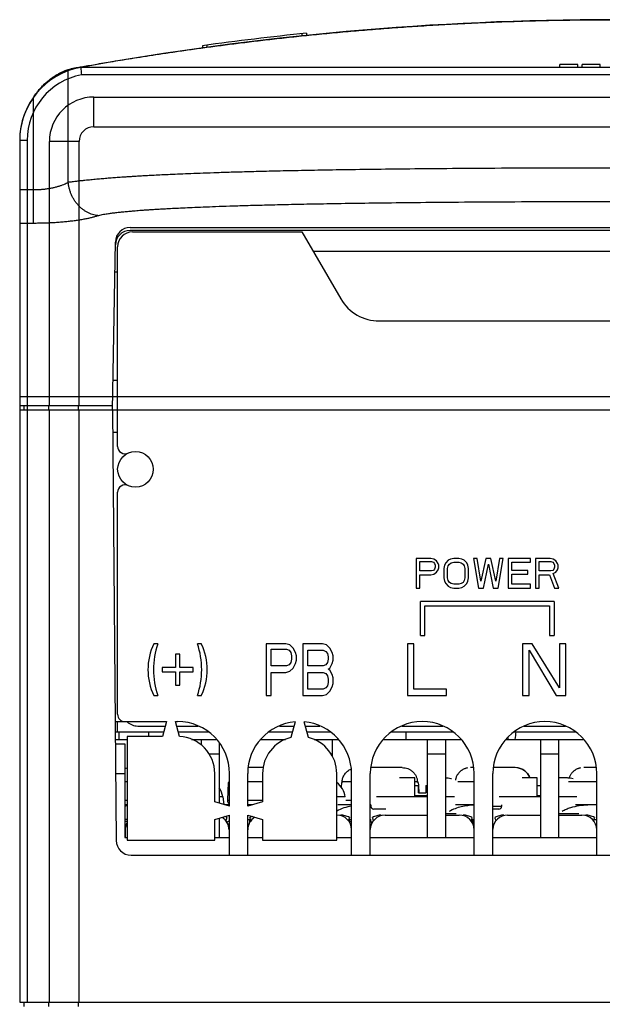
# Model space of a CAD drawing. Header units: millimetres. Extents: x 802 to 9345, y -804 to 1180.
# Tile 20 of 189: x 1068 to 1107, y -7 to 60. Entities that reach past the tile are written whole.
import ezdxf

# ---------------------------------------------------------------- set-up
doc = ezdxf.new("R2010")
doc.units = ezdxf.units.MM
doc.header["$LTSCALE"] = 30.734
doc.layers.get('0').update_dxf_attribs({"linetype": 'CONTINUOUS'})

msp = doc.modelspace()

# ---------------------------------------------------------------- linework, layer by layer
at = {"linetype": 'Continuous'}
for p, q in [((1086.658, 58.798), (1086.658, 58.647)), ((1086.958, 58.829), (1086.958, 58.678)), ((1079.958, 57.985), (1079.958, 57.834)), ((1080.258, 58.027), (1080.258, 57.875)), ((1143.534, 56.527), (1071.758, 56.527)), ((1104.046, 56.527), (1104.046, 56.727)), ((1105.246, 56.727), (1104.046, 56.727)), ((1105.246, 56.527), (1105.246, 56.727)), ((1105.546, 56.527), (1105.546, 56.727)), ((1106.746, 56.727), (1105.546, 56.727)), ((1106.746, 56.527), (1106.746, 56.727)), ((1070.917, 48.795), (1070.917, 56.386)), ((1143.488, 56.027), (1071.804, 56.027)), ((1068.572, 46.039), (1068.572, 54.506)), ((1072.646, 52.527), (1072.646, 54.527)), ((1072.646, 54.527), (1142.646, 54.527)), ((1072.646, 52.527), (1142.646, 52.527)), ((1067.646, 51.607), (1067.646, 33.441)), ((1067.646, 51.607), (1067.646, -6.459)), ((1068.146, 51.607), (1067.646, 51.607)), ((1068.146, 51.607), (1068.146, -6.459)), ((1069.646, 33.741), (1069.646, 51.527)), ((1071.646, 51.527), (1069.646, 51.527)), ((1071.646, 33.741), (1071.646, 51.527)), ((1067.646, 48.288), (1068.572, 48.288)), ((1067.646, 46.039), (1068.572, 46.039)), ((1140.202, 45.541), (1075.09, 45.541)), ((1075.094, 45.741), (1140.199, 45.741)), ((1075.246, 45.441), (1086.646, 45.441)), ((1086.646, 45.441), (1089.278, 40.929)), ((1073.896, 33.441), (1074.094, 44.758)), ((1074.246, 30.99), (1074.246, 44.441)), ((1087.404, 44.141), (1126.786, 44.141)), ((1074.058, 42.741), (1074.246, 42.741)), ((1091.869, 39.441), (1123.423, 39.441)), ((1073.931, 35.441), (1074.246, 35.441)), ((1147.646, 34.335), (1067.646, 34.335)), ((1067.646, 33.741), (1073.901, 33.741)), ((1067.646, 33.441), (1073.896, 33.441)), ((1067.646, 33.441), (1147.646, 33.441)), ((1067.946, 33.441), (1067.946, 33.741)), ((1069.609, 33.441), (1069.609, 33.741)), ((1069.646, -6.459), (1069.646, 33.441)), ((1071.609, 33.441), (1071.609, 33.741)), ((1071.646, -6.459), (1071.646, 33.441)), ((1073.896, 33.441), (1074.149, 4.432)), ((1073.909, 31.941), (1074.246, 31.941)), ((1074.246, 12.941), (1074.246, 27.891)), ((1094.346, 23.441), (1094.346, 21.441)), ((1095.346, 23.441), (1094.346, 23.441)), ((1094.596, 22.59), (1094.596, 23.228)), ((1094.596, 23.228), (1095.388, 23.228)), ((1095.554, 23.398), (1095.346, 23.441)), ((1095.388, 23.228), (1095.513, 23.185)), ((1095.721, 23.27), (1095.554, 23.398)), ((1095.846, 23.1), (1095.721, 23.27)), ((1096.513, 23.313), (1096.346, 23.143)), ((1096.679, 23.398), (1096.513, 23.313)), ((1096.888, 23.441), (1096.679, 23.398)), ((1097.221, 23.441), (1096.888, 23.441)), ((1097.429, 23.398), (1097.221, 23.441)), ((1097.596, 23.313), (1097.429, 23.398)), ((1097.763, 23.143), (1097.596, 23.313)), ((1098.221, 23.441), (1098.554, 21.441)), ((1098.471, 23.441), (1098.221, 23.441)), ((1098.721, 21.909), (1098.471, 23.441)), ((1099.054, 23.441), (1098.721, 21.909)), ((1099.388, 23.441), (1099.054, 23.441)), ((1099.721, 21.909), (1099.388, 23.441)), ((1099.971, 23.441), (1099.721, 21.909)), ((1099.888, 21.441), (1100.221, 23.441)), ((1100.221, 23.441), (1099.971, 23.441)), ((1100.554, 23.441), (1100.554, 21.441)), ((1102.054, 23.441), (1100.554, 23.441)), ((1102.054, 23.185), (1102.054, 23.441)), ((1102.388, 23.441), (1102.388, 21.441)), ((1103.388, 23.441), (1102.388, 23.441)), ((1102.638, 22.59), (1102.638, 23.228)), ((1102.638, 23.228), (1103.429, 23.228)), ((1103.596, 23.398), (1103.388, 23.441)), ((1103.429, 23.228), (1103.554, 23.185)), ((1103.763, 23.27), (1103.596, 23.398)), ((1103.888, 23.1), (1103.763, 23.27)), ((1095.388, 22.59), (1094.596, 22.59)), ((1095.513, 22.632), (1095.388, 22.59)), ((1095.513, 23.185), (1095.596, 23.1)), ((1095.596, 22.717), (1095.513, 22.632)), ((1095.596, 23.1), (1095.638, 22.973)), ((1095.638, 22.845), (1095.596, 22.717)), ((1095.638, 22.973), (1095.638, 22.845)), ((1095.721, 22.505), (1095.846, 22.675)), ((1095.888, 22.973), (1095.846, 23.1)), ((1095.846, 22.675), (1095.888, 22.802)), ((1095.888, 22.802), (1095.888, 22.973)), ((1096.263, 22.973), (1096.221, 22.76)), ((1096.221, 22.76), (1096.221, 22.122)), ((1096.346, 23.143), (1096.263, 22.973)), ((1096.471, 22.76), (1096.513, 22.93)), ((1096.471, 22.122), (1096.471, 22.76)), ((1096.513, 22.93), (1096.596, 23.058)), ((1096.596, 23.058), (1096.721, 23.143)), ((1096.721, 23.143), (1096.888, 23.185)), ((1096.888, 23.185), (1097.221, 23.185)), ((1097.221, 23.185), (1097.388, 23.143)), ((1097.388, 23.143), (1097.513, 23.058)), ((1097.513, 23.058), (1097.596, 22.93)), ((1097.596, 22.93), (1097.638, 22.76)), ((1097.638, 22.76), (1097.638, 22.122)), ((1097.846, 22.973), (1097.763, 23.143)), ((1097.888, 22.76), (1097.846, 22.973)), ((1097.888, 22.122), (1097.888, 22.76)), ((1098.888, 21.441), (1099.221, 23.058)), ((1099.221, 23.058), (1099.554, 21.441)), ((1100.804, 22.632), (1100.804, 23.185)), ((1100.804, 23.185), (1102.054, 23.185)), ((1101.888, 22.632), (1100.804, 22.632)), ((1101.888, 22.377), (1101.888, 22.632)), ((1103.429, 22.59), (1102.638, 22.59)), ((1103.554, 22.632), (1103.429, 22.59)), ((1103.554, 23.185), (1103.638, 23.1)), ((1103.638, 22.717), (1103.554, 22.632)), ((1103.638, 23.1), (1103.679, 22.973)), ((1103.679, 22.845), (1103.638, 22.717)), ((1103.679, 22.973), (1103.679, 22.845)), ((1103.763, 22.505), (1103.888, 22.675)), ((1103.929, 22.973), (1103.888, 23.1)), ((1103.888, 22.675), (1103.929, 22.802)), ((1103.929, 22.802), (1103.929, 22.973)), ((1094.596, 21.441), (1094.596, 22.334)), ((1094.596, 22.334), (1095.346, 22.334)), ((1095.346, 22.334), (1095.554, 22.377)), ((1095.554, 22.377), (1095.721, 22.505)), ((1096.221, 22.122), (1096.263, 21.909)), ((1096.263, 21.909), (1096.346, 21.739)), ((1096.513, 21.951), (1096.471, 22.122)), ((1096.596, 21.824), (1096.513, 21.951)), ((1097.596, 21.951), (1097.513, 21.824)), ((1097.638, 22.122), (1097.596, 21.951)), ((1097.763, 21.739), (1097.846, 21.909)), ((1097.846, 21.909), (1097.888, 22.122)), ((1100.804, 21.696), (1100.804, 22.377)), ((1100.804, 22.377), (1101.888, 22.377)), ((1102.638, 21.441), (1102.638, 22.334)), ((1102.638, 22.334), (1103.346, 22.334)), ((1103.346, 22.334), (1103.679, 21.441)), ((1103.596, 22.419), (1103.763, 22.505)), ((1103.971, 21.441), (1103.596, 22.419)), ((1094.346, 21.441), (1094.596, 21.441)), ((1096.346, 21.739), (1096.513, 21.568)), ((1096.513, 21.568), (1096.679, 21.483)), ((1096.721, 21.739), (1096.596, 21.824)), ((1096.679, 21.483), (1096.888, 21.441)), ((1096.888, 21.696), (1096.721, 21.739)), ((1097.221, 21.696), (1096.888, 21.696)), ((1096.888, 21.441), (1097.221, 21.441)), ((1097.388, 21.739), (1097.221, 21.696)), ((1097.221, 21.441), (1097.429, 21.483)), ((1097.513, 21.824), (1097.388, 21.739)), ((1097.429, 21.483), (1097.596, 21.568)), ((1097.596, 21.568), (1097.763, 21.739)), ((1098.554, 21.441), (1098.888, 21.441)), ((1099.554, 21.441), (1099.888, 21.441)), ((1100.554, 21.441), (1102.054, 21.441)), ((1102.054, 21.696), (1100.804, 21.696)), ((1102.054, 21.441), (1102.054, 21.696)), ((1102.388, 21.441), (1102.638, 21.441)), ((1103.679, 21.441), (1103.971, 21.441)), ((1094.646, 18.241), (1094.646, 20.541)), ((1103.646, 20.541), (1094.646, 20.541)), ((1094.946, 18.241), (1094.946, 20.241)), ((1094.946, 20.241), (1103.346, 20.241)), ((1103.346, 20.241), (1103.346, 18.241)), ((1103.646, 20.541), (1103.646, 18.241)), ((1094.646, 18.241), (1094.946, 18.241)), ((1103.346, 18.241), (1103.646, 18.241)), ((1076.949, 17.691), (1076.689, 17.691)), ((1079.883, 17.691), (1079.623, 17.691)), ((1084.256, 17.691), (1084.256, 14.191)), ((1085.573, 17.691), (1084.256, 17.691)), ((1084.585, 16.201), (1084.585, 17.318)), ((1084.585, 17.318), (1085.628, 17.318)), ((1085.848, 17.616), (1085.573, 17.691)), ((1085.628, 17.318), (1085.793, 17.244)), ((1086.067, 17.393), (1085.848, 17.616)), ((1086.232, 17.095), (1086.067, 17.393)), ((1086.726, 17.691), (1086.726, 14.191)), ((1088.043, 17.691), (1086.726, 17.691)), ((1088.317, 17.616), (1088.043, 17.691)), ((1088.537, 17.393), (1088.317, 17.616)), ((1088.701, 17.095), (1088.537, 17.393)), ((1093.766, 17.691), (1093.766, 14.191)), ((1094.204, 17.691), (1093.766, 17.691)), ((1094.204, 14.637), (1094.204, 17.691)), ((1101.526, 17.691), (1101.526, 14.191)), ((1102.182, 17.691), (1101.526, 17.691)), ((1104.005, 14.712), (1102.182, 17.691)), ((1104.005, 17.691), (1104.005, 14.712)), ((1104.443, 17.691), (1104.005, 17.691)), ((1104.443, 14.191), (1104.443, 17.691)), ((1078.136, 16.991), (1078.136, 16.091)), ((1078.436, 16.991), (1078.136, 16.991)), ((1078.436, 16.091), (1078.436, 16.991)), ((1085.793, 17.244), (1085.902, 17.095)), ((1085.902, 17.095), (1085.957, 16.872)), ((1085.957, 16.648), (1085.902, 16.425)), ((1085.957, 16.872), (1085.957, 16.648)), ((1086.287, 16.872), (1086.232, 17.095)), ((1086.287, 16.574), (1086.287, 16.872)), ((1087.055, 16.201), (1087.055, 17.244)), ((1087.055, 17.244), (1088.098, 17.244)), ((1088.098, 17.244), (1088.262, 17.169)), ((1088.262, 17.169), (1088.372, 17.02)), ((1088.372, 17.02), (1088.427, 16.797)), ((1088.427, 16.648), (1088.372, 16.425)), ((1088.427, 16.797), (1088.427, 16.648)), ((1088.756, 16.872), (1088.701, 17.095)), ((1088.756, 16.574), (1088.756, 16.872)), ((1101.964, 14.191), (1101.964, 17.244)), ((1101.964, 17.244), (1103.787, 14.191)), ((1077.236, 16.091), (1077.236, 15.791)), ((1078.136, 16.091), (1077.236, 16.091)), ((1079.336, 16.091), (1078.436, 16.091)), ((1079.336, 15.791), (1079.336, 16.091)), ((1085.628, 16.201), (1084.585, 16.201)), ((1085.793, 16.276), (1085.628, 16.201)), ((1085.902, 16.425), (1085.793, 16.276)), ((1085.848, 15.829), (1086.067, 16.052)), ((1086.067, 16.052), (1086.232, 16.35)), ((1086.232, 16.35), (1086.287, 16.574)), ((1088.098, 16.201), (1087.055, 16.201)), ((1088.262, 16.276), (1088.098, 16.201)), ((1088.372, 16.425), (1088.262, 16.276)), ((1088.427, 15.978), (1088.537, 16.052)), ((1088.537, 15.903), (1088.427, 15.978)), ((1088.537, 16.052), (1088.701, 16.35)), ((1088.701, 16.35), (1088.756, 16.574)), ((1077.236, 15.791), (1078.136, 15.791)), ((1078.136, 15.791), (1078.136, 14.891)), ((1078.436, 14.891), (1078.436, 15.791)), ((1078.436, 15.791), (1079.336, 15.791)), ((1084.585, 14.191), (1084.585, 15.755)), ((1084.585, 15.755), (1085.573, 15.755)), ((1085.573, 15.755), (1085.848, 15.829)), ((1087.055, 14.637), (1087.055, 15.755)), ((1087.055, 15.755), (1088.098, 15.755)), ((1088.098, 15.755), (1088.262, 15.68)), ((1088.262, 15.68), (1088.372, 15.531)), ((1088.372, 15.531), (1088.427, 15.308)), ((1088.427, 15.308), (1088.427, 15.084)), ((1088.701, 15.606), (1088.537, 15.903)), ((1088.756, 15.382), (1088.701, 15.606)), ((1088.756, 15.01), (1088.756, 15.382)), ((1078.136, 14.891), (1078.436, 14.891)), ((1088.098, 14.637), (1087.055, 14.637)), ((1088.262, 14.712), (1088.098, 14.637)), ((1088.372, 14.861), (1088.262, 14.712)), ((1088.427, 15.084), (1088.372, 14.861)), ((1088.537, 14.489), (1088.701, 14.786)), ((1088.701, 14.786), (1088.756, 15.01)), ((1096.391, 14.637), (1094.204, 14.637)), ((1096.391, 14.191), (1096.391, 14.637)), ((1076.689, 14.191), (1076.949, 14.191)), ((1079.623, 14.191), (1079.883, 14.191)), ((1084.256, 14.191), (1084.585, 14.191)), ((1086.726, 14.191), (1088.043, 14.191)), ((1088.043, 14.191), (1088.317, 14.265)), ((1088.317, 14.265), (1088.537, 14.489)), ((1093.766, 14.191), (1096.391, 14.191)), ((1101.526, 14.191), (1101.964, 14.191)), ((1103.787, 14.191), (1104.443, 14.191)), ((1074.079, 12.441), (1077.536, 12.441)), ((1074.246, 11.741), (1074.246, 12.441)), ((1075.596, 12.141), (1077.454, 12.141)), ((1077.536, 12.441), (1077.263, 11.441)), ((1078.41, 11.438), (1078.136, 12.441)), ((1078.136, 12.441), (1078.286, 12.441)), ((1078.218, 12.141), (1079.672, 12.141)), ((1085.138, 12.141), (1086.122, 12.141)), ((1086.202, 12.427), (1085.906, 11.368)), ((1087.106, 11.368), (1086.81, 12.427)), ((1086.89, 12.141), (1087.875, 12.141)), ((1093.381, 12.141), (1096.152, 12.141)), ((1101.641, 12.141), (1104.412, 12.141)), ((1074.086, 11.741), (1077.345, 11.741)), ((1074.346, 11.241), (1074.346, 11.741)), ((1074.886, 11.441), (1074.886, 4.441)), ((1077.263, 11.441), (1074.886, 11.441)), ((1076.346, 11.441), (1076.346, 11.741)), ((1078.327, 11.741), (1080.367, 11.741)), ((1084.438, 11.741), (1086.01, 11.741)), ((1087.002, 11.741), (1088.574, 11.741)), ((1092.685, 11.741), (1096.847, 11.741)), ((1093.676, 11.241), (1093.676, 11.741)), ((1100.945, 11.741), (1105.107, 11.741)), ((1074.09, 11.241), (1074.886, 11.241)), ((1074.092, 10.941), (1074.724, 10.941)), ((1074.724, 10.941), (1074.724, 4.641)), ((1079.22, 11.241), (1080.905, 11.241)), ((1079.866, 11.241), (1079.866, 10.852)), ((1081.086, 11.022), (1081.086, 6.951)), ((1083.893, 11.241), (1085.562, 11.241)), ((1087.486, 11.241), (1089.119, 11.241)), ((1088.706, 11.241), (1088.706, 10.107)), ((1092.148, 11.241), (1097.385, 11.241)), ((1095.106, 11.241), (1095.106, 4.641)), ((1096.326, 11.241), (1096.326, 4.641)), ((1100.408, 11.241), (1105.645, 11.241)), ((1102.726, 11.241), (1102.726, 4.641)), ((1103.946, 11.241), (1103.946, 4.641)), ((1081.086, 10.241), (1080.408, 10.241)), ((1088.706, 10.241), (1088.624, 10.241)), ((1096.326, 10.241), (1095.106, 10.241)), ((1103.946, 10.241), (1102.726, 10.241)), ((1084.051, 9.341), (1083.049, 9.341)), ((1093.411, 9.341), (1091.311, 9.341)), ((1098.221, 9.341), (1098.021, 9.341)), ((1101.031, 9.341), (1099.571, 9.341)), ((1106.481, 9.341), (1105.641, 9.341)), ((1074.11, 8.941), (1074.724, 8.941)), ((1080.786, 7.041), (1080.786, 8.941)), ((1081.786, 6.741), (1081.786, 8.941)), ((1083.006, 6.741), (1083.006, 8.941)), ((1084.006, 8.941), (1084.006, 7.041)), ((1089.006, 4.441), (1089.006, 8.941)), ((1090.006, 3.441), (1090.006, 8.941)), ((1091.266, 3.441), (1091.266, 8.941)), ((1094.264, 8.641), (1093.237, 8.641)), ((1094.264, 7.441), (1094.264, 8.641)), ((1098.266, 3.441), (1098.266, 8.941)), ((1099.526, 3.441), (1099.526, 8.941)), ((1102.519, 8.641), (1101.492, 8.641)), ((1102.519, 7.441), (1102.519, 8.641)), ((1104.546, 8.641), (1103.946, 8.641)), ((1106.526, 3.441), (1106.526, 8.941)), ((1074.886, 8.393), (1074.724, 8.393)), ((1081.699, 8.341), (1081.637, 7.156)), ((1081.747, 8.341), (1081.699, 8.341)), ((1081.75, 8.393), (1081.747, 8.341)), ((1081.778, 8.393), (1081.75, 8.393)), ((1084.006, 8.393), (1083.006, 8.393)), ((1089.319, 8.341), (1089.302, 8.028)), ((1089.367, 8.341), (1089.319, 8.341)), ((1089.37, 8.393), (1089.367, 8.341)), ((1090.006, 8.393), (1089.37, 8.393)), ((1094.442, 8.393), (1094.264, 8.393)), ((1094.264, 8.141), (1094.506, 8.141)), ((1094.445, 8.341), (1094.442, 8.393)), ((1094.494, 8.341), (1094.445, 8.341)), ((1094.494, 8.341), (1094.504, 8.141)), ((1094.506, 7.641), (1094.506, 8.141)), ((1094.506, 8.103), (1094.53, 7.642)), ((1095.016, 8.141), (1095.016, 7.641)), ((1095.016, 8.141), (1095.106, 8.141)), ((1096.735, 8.591), (1096.687, 8.591)), ((1098.266, 8.393), (1097.171, 8.393)), ((1102.519, 8.141), (1102.726, 8.141)), ((1106.526, 8.393), (1104.61, 8.393)), ((1081.325, 7.375), (1081.086, 7.375)), ((1081.325, 7.375), (1081.408, 6.854)), ((1089.58, 7.375), (1089.006, 7.375)), ((1095.106, 7.375), (1091.692, 7.375)), ((1095.106, 7.441), (1094.264, 7.441)), ((1094.506, 7.641), (1095.016, 7.641)), ((1096.936, 7.375), (1096.326, 7.375)), ((1102.726, 7.375), (1099.947, 7.375)), ((1102.726, 7.441), (1102.519, 7.441)), ((1105.191, 7.375), (1103.946, 7.375)), ((1074.724, 7.156), (1074.886, 7.156)), ((1074.886, 6.841), (1074.724, 6.841)), ((1081.786, 6.741), (1080.786, 7.041)), ((1081.778, 6.841), (1081.453, 6.841)), ((1081.637, 7.156), (1081.778, 7.156)), ((1083.006, 7.156), (1084.006, 7.156)), ((1084.006, 7.041), (1083.006, 6.741)), ((1083.339, 6.841), (1083.006, 6.841)), ((1090.006, 6.841), (1089.069, 6.841)), ((1089.615, 7.156), (1090.006, 7.156)), ((1091.306, 6.841), (1091.266, 6.841)), ((1091.306, 6.838), (1091.266, 6.837)), ((1091.306, 6.841), (1091.306, 6.741)), ((1098.266, 6.841), (1097.014, 6.841)), ((1099.526, 6.741), (1100.126, 6.741)), ((1100.126, 6.839), (1100.126, 6.841)), ((1100.126, 6.741), (1100.126, 6.838)), ((1106.526, 6.841), (1105.096, 6.841)), ((1080.786, 5.841), (1081.786, 6.141)), ((1081.786, 3.441), (1081.786, 6.141)), ((1083.006, 3.441), (1083.006, 6.141)), ((1083.006, 6.141), (1084.006, 5.841)), ((1092.306, 6.541), (1091.506, 6.541)), ((1092.264, 6.141), (1095.106, 6.141)), ((1096.326, 6.256), (1097.061, 6.256)), ((1096.326, 6.141), (1097.264, 6.141)), ((1099.926, 6.541), (1099.526, 6.541)), ((1100.519, 6.141), (1102.726, 6.141)), ((1103.946, 6.256), (1105.316, 6.256)), ((1103.946, 6.141), (1105.519, 6.141)), ((1074.724, 5.741), (1074.886, 5.741)), ((1074.724, 5.541), (1074.846, 5.541)), ((1074.816, 5.541), (1074.816, 5.468)), ((1080.786, 4.441), (1080.786, 5.841)), ((1081.086, 5.931), (1081.086, 4.641)), ((1081.604, 5.662), (1081.604, 5.672)), ((1081.778, 5.541), (1081.661, 5.541)), ((1083.006, 5.841), (1083.204, 5.841)), ((1083.006, 5.541), (1083.101, 5.541)), ((1083.159, 5.662), (1083.159, 5.841)), ((1084.006, 5.841), (1084.006, 4.441)), ((1089.859, 5.662), (1089.859, 5.82)), ((1089.859, 5.741), (1090.006, 5.741)), ((1090.006, 5.541), (1089.916, 5.541)), ((1091.266, 5.841), (1091.306, 5.841)), ((1091.266, 5.541), (1091.356, 5.541)), ((1091.306, 5.741), (1091.306, 5.841)), ((1098.068, 5.841), (1098.266, 5.841)), ((1098.114, 5.662), (1098.114, 5.841)), ((1098.171, 5.541), (1098.266, 5.541)), ((1098.176, 5.541), (1098.176, 5.841)), ((1099.526, 5.541), (1099.611, 5.541)), ((1106.323, 5.841), (1106.526, 5.841)), ((1106.426, 5.541), (1106.526, 5.541)), ((1074.754, 4.741), (1074.724, 4.741)), ((1074.754, 5.141), (1074.754, 4.641)), ((1081.754, 5.141), (1081.754, 4.641)), ((1081.778, 4.741), (1081.754, 4.741)), ((1074.724, 4.641), (1074.886, 4.641)), ((1074.886, 4.441), (1080.786, 4.441)), ((1080.786, 4.641), (1081.784, 4.641)), ((1083.006, 4.641), (1084.006, 4.641)), ((1084.006, 4.441), (1089.006, 4.441)), ((1089.006, 4.641), (1090.006, 4.641)), ((1091.266, 4.641), (1098.266, 4.641)), ((1099.526, 4.641), (1106.526, 4.641)), ((1075.149, 3.441), (1140.143, 3.441)), ((1067.646, -6.459), (1147.646, -6.459)), ((1067.946, -6.759), (1067.946, -6.459)), ((1069.609, -6.759), (1069.609, -6.459)), ((1071.609, -6.759), (1071.609, -6.459))]:
    msp.add_line(p, q, dxfattribs=at)
msp.add_circle((1075.446, 29.441), 1.2, dxfattribs=at)
for centre, radius, start, end in [((1107.646, -142.259), 202, 79.76622, 100.23378), ((1107.646, -142.259), 202.15, 95.87402, 97.8725), ((1072.646, 51.607), 5, 100.23378, 180), ((1177.355, 65.982), 106.02, 185.11635, 185.3877), ((1072.646, 51.607), 4.5, 100.78895, 180), ((1072.646, 51.607), 5, 144.56373, 179.99996), ((1072.646, 51.527), 3, 90, 180), ((1072.646, 51.527), 1, 90, 180), ((1075.09, 44.541), 1, 90, 179), ((1075.094, 44.741), 1, 90, 179), ((1075.246, 44.441), 1, 90, 180), ((1091.869, 42.441), 3, 210.25644, 270), ((1074.746, 30.99), 0.5, 180, 294.31574), ((1074.746, 27.891), 0.5, 65.68426, 180), ((1080.286, 15.941), 4, 154.05552, 205.94448), ((1082.216, 15.941), 5.55, 161.6199, 198.3801), ((1074.356, 15.941), 5.55, 341.6199, 18.3801), ((1076.286, 15.941), 4, 334.05552, 25.94448), ((1074.746, 12.941), 0.5, 180, 270), ((1075.596, 13.141), 1, 225, 270), ((1078.286, 8.941), 3.5, 0, 90), ((1086.506, 8.941), 3.5, 94.97774, 180), ((1086.506, 8.941), 3.5, 0, 85.02226), ((1094.766, 8.941), 3.5, 0, 180), ((1103.026, 8.941), 3.5, 0, 180), ((1078.286, 8.941), 2.5, 0, 87.16705), ((1086.506, 8.941), 2.5, 103.88654, 180), ((1086.506, 8.941), 2.5, 0, 76.11346), ((1112.702, 10.01), 12.239, 173.5639, 174.22785), ((1110.953, 10.038), 10.02, 170.20005, 173.0882), ((1075.152, 8.291), 1.049, 104.7431, 114.18636), ((1098.015, 8.279), 1.061, 100.69908, 108.08108), ((1098.015, 8.279), 1.061, 100.69829, 108.08254), ((1098.016, 8.278), 1.063, 100.78489, 106.33074), ((1101.032, 8.253), 1.088, 79.2929, 90.04059), ((1105.635, 8.279), 1.061, 100.69908, 108.08108), ((1105.635, 8.279), 1.061, 100.69829, 108.08254), ((1105.636, 8.278), 1.063, 100.78489, 106.33074), ((1096.292, 7.027), 1.614, 85.27275, 88.77535), ((1096.293, 7.045), 1.596, 75.71569, 88.81278), ((1097.973, 8.34), 0.984, 160.75576, 165.99301), ((1097.972, 8.34), 0.984, 160.75784, 165.99872), ((1097.976, 8.339), 0.987, 155.0248, 160.75579), ((1097.975, 8.339), 0.987, 155.02389, 160.75785), ((1097.979, 8.337), 0.991, 148.96097, 155.01653), ((1097.979, 8.337), 0.991, 148.958, 155.01527), ((1097.981, 8.336), 0.994, 144.06699, 148.95982), ((1097.981, 8.336), 0.993, 144.0672, 148.96267), ((1097.985, 8.333), 0.998, 139.00577, 144.05985), ((1097.984, 8.334), 0.997, 139.00329, 144.05956), ((1097.989, 8.329), 1.004, 133.15486, 139.00333), ((1097.989, 8.329), 1.004, 133.15694, 139.00592), ((1097.997, 8.32), 1.016, 122.17792, 133.12838), ((1097.997, 8.32), 1.016, 122.17543, 133.12939), ((1098.007, 8.304), 1.034, 111.39892, 122.1458), ((1098.006, 8.304), 1.034, 111.39963, 122.14733), ((1098.011, 8.294), 1.046, 108.09279, 111.40378), ((1098.011, 8.294), 1.046, 108.09155, 111.4028), ((1104.546, 7.012), 1.629, 86.03878, 90.01121), ((1104.547, 7.041), 1.6, 75.72734, 90.06268), ((1105.594, 8.34), 0.986, 160.75704, 162.4217), ((1105.594, 8.34), 0.985, 160.75918, 162.42555), ((1105.596, 8.339), 0.987, 155.0248, 160.75579), ((1105.595, 8.339), 0.987, 155.02389, 160.75785), ((1105.599, 8.337), 0.991, 148.96097, 155.01653), ((1105.599, 8.337), 0.991, 148.958, 155.01527), ((1105.601, 8.336), 0.994, 144.06699, 148.95982), ((1105.601, 8.336), 0.993, 144.0672, 148.96267), ((1105.605, 8.333), 0.998, 139.00577, 144.05985), ((1105.604, 8.334), 0.997, 139.00329, 144.05956), ((1105.609, 8.329), 1.004, 133.15486, 139.00333), ((1105.609, 8.329), 1.004, 133.15694, 139.00592), ((1105.617, 8.32), 1.016, 122.17792, 133.12838), ((1105.617, 8.32), 1.016, 122.17543, 133.12939), ((1105.627, 8.304), 1.034, 111.39892, 122.1458), ((1105.626, 8.304), 1.034, 111.39963, 122.14733), ((1105.631, 8.294), 1.046, 108.09279, 111.40378), ((1105.631, 8.294), 1.046, 108.09155, 111.4028), ((1079.844, 7.141), 1.5, 8.9996, 33.74437), ((1088.099, 7.141), 1.5, 8.9996, 52.6298), ((1097.973, 8.34), 0.984, 166.00706, 171.45337), ((1097.973, 8.34), 0.984, 166.00083, 171.44604), ((1075.551, 2.215), 4.599, 98.31368, 100.36184), ((1081.936, 7.141), 0.3, 177, 237.92258), ((1083.619, -2.976), 9.81, 91.85359, 93.58199), ((1091.506, 6.741), 0.2, 180, 270), ((1099.926, 6.741), 0.2, 270, 0), ((1080.754, 5.141), 1, 0, 58.26448), ((1080.952, 4.85), 1.301, 59.93432, 66.9112), ((1108.545, -3.136), 28.44, 161.31477, 161.77985), ((1084.009, 5.141), 1, 121.12815, 180), ((1083.802, 4.867), 1.282, 112.46461, 120.11884), ((1056.081, -3.181), 28.584, 18.22126, 18.68399), ((1089.009, 5.141), 1, 1.12252, 90), ((1116.8, -3.136), 28.44, 161.31477, 161.77985), ((1092.264, 5.141), 1, 90, 178.87748), ((1064.336, -3.181), 28.584, 18.22126, 18.68399), ((1097.264, 5.141), 1, 0, 90), ((1125.055, -3.136), 28.44, 161.31477, 161.77985), ((1100.519, 5.141), 1, 90, 176.64685), ((1072.591, -3.181), 28.584, 18.22126, 18.68399), ((1105.519, 5.141), 1, 0, 90), ((1133.31, -3.136), 28.44, 161.31477, 161.77985), ((1074.996, 1.968), 3.872, 91.6248, 94.03324), ((1075.754, 5.141), 1, 150.219, 180), ((1082.332, 3.831), 1.983, 106.24449, 111.78468), ((1090.201, 2.496), 3.343, 93.33868, 96.79924), ((1091.506, 5.741), 0.2, 180, 229.30957), ((1075.149, 4.441), 1, 180.5, 270)]:
    msp.add_arc(centre, radius, start, end, dxfattribs=at)
for points, knots in [([(1071.538, 56.527), (1071.66, 56.548), (1071.93, 56.594), (1072.373, 56.669), (1072.889, 56.757), (1073.47, 56.854), (1074.113, 56.961), (1074.817, 57.075), (1075.581, 57.198), (1076.405, 57.326), (1077.286, 57.46), (1078.225, 57.599), (1079.219, 57.742), (1080.268, 57.887), (1081.37, 58.033), (1082.526, 58.181), (1083.733, 58.327), (1084.991, 58.473), (1086.301, 58.616), (1087.66, 58.755), (1089.064, 58.889), (1090.508, 59.017), (1091.989, 59.137), (1093.51, 59.249), (1095.087, 59.353), (1096.769, 59.451), (1098.639, 59.544), (1100.729, 59.626), (1102.978, 59.691), (1105.284, 59.731), (1107.59, 59.745), (1109.912, 59.733), (1112.253, 59.693), (1114.539, 59.627), (1116.651, 59.544), (1118.528, 59.451), (1120.209, 59.353), (1121.784, 59.249), (1123.305, 59.137), (1124.786, 59.016), (1126.229, 58.889), (1127.633, 58.755), (1128.992, 58.615), (1130.301, 58.473), (1131.559, 58.327), (1132.766, 58.181), (1133.922, 58.033), (1135.024, 57.887), (1136.073, 57.742), (1137.067, 57.599), (1138.006, 57.461), (1138.887, 57.326), (1139.711, 57.198), (1140.475, 57.075), (1141.179, 56.961), (1141.822, 56.854), (1142.404, 56.757), (1142.919, 56.669), (1143.362, 56.594), (1143.633, 56.548), (1143.755, 56.527)], [0, 0, 0, 0, 0.005117, 0.011334, 0.018582, 0.02672, 0.035693, 0.045512, 0.056187, 0.067677, 0.07997, 0.093039, 0.106876, 0.121474, 0.136799, 0.15284, 0.169595, 0.187047, 0.205196, 0.22404, 0.243502, 0.263493, 0.283947, 0.304882, 0.326517, 0.349258, 0.374536, 0.403851, 0.435702, 0.467544, 0.499127, 0.531019, 0.563472, 0.595884, 0.625529, 0.650843, 0.673516, 0.695128, 0.716073, 0.736533, 0.756519, 0.775971, 0.794805, 0.812949, 0.8304, 0.847156, 0.863199, 0.878523, 0.89312, 0.906957, 0.920027, 0.93232, 0.943811, 0.954486, 0.964306, 0.973279, 0.981418, 0.988666, 0.994884, 1, 1, 1, 1]), ([(1070.917, 56.386), (1070.974, 56.403), (1071.1, 56.436), (1071.306, 56.485), (1071.457, 56.513), (1071.538, 56.527)], [0, 0, 0, 0, 0.279073, 0.612512, 1, 1, 1, 1]), ([(1068.572, 54.506), (1068.642, 54.614), (1068.783, 54.817), (1069.008, 55.093), (1069.232, 55.332), (1069.453, 55.538), (1069.669, 55.714), (1069.877, 55.866), (1070.078, 55.995), (1070.269, 56.104), (1070.45, 56.196), (1070.618, 56.273), (1070.773, 56.335), (1070.871, 56.37), (1070.917, 56.386)], [0, 0, 0, 0, 0.125938, 0.241734, 0.348469, 0.446739, 0.537453, 0.621339, 0.69902, 0.770918, 0.837162, 0.897651, 0.952043, 1, 1, 1, 1]), ([(1070.917, 48.795), (1071.012, 48.809), (1071.207, 48.834), (1071.497, 48.869), (1071.776, 48.9), (1072.026, 48.927), (1072.244, 48.95), (1072.443, 48.969), (1072.636, 48.988), (1072.832, 49.006), (1073.028, 49.024), (1073.224, 49.041), (1073.42, 49.057), (1073.617, 49.073), (1073.815, 49.089), (1074.012, 49.104), (1074.212, 49.119), (1074.419, 49.134), (1074.644, 49.149), (1074.897, 49.166), (1075.182, 49.185), (1075.503, 49.205), (1075.864, 49.226), (1076.268, 49.249), (1076.724, 49.273), (1077.238, 49.299), (1077.818, 49.326), (1078.472, 49.355), (1079.212, 49.385), (1080.05, 49.417), (1080.998, 49.45), (1082.074, 49.483), (1083.294, 49.518), (1084.68, 49.552), (1086.254, 49.587), (1088.045, 49.621), (1090.082, 49.654), (1092.403, 49.685), (1095.054, 49.713), (1098.087, 49.737), (1101.572, 49.756), (1105.554, 49.768), (1109.76, 49.768), (1113.8, 49.756), (1117.339, 49.737), (1120.374, 49.712), (1123.01, 49.683), (1125.316, 49.652), (1127.339, 49.619), (1129.118, 49.585), (1130.682, 49.551), (1132.058, 49.516), (1133.271, 49.482), (1134.339, 49.448), (1135.282, 49.416), (1136.114, 49.384), (1136.849, 49.354), (1137.5, 49.325), (1138.076, 49.298), (1138.586, 49.272), (1139.039, 49.248), (1139.442, 49.225), (1139.8, 49.204), (1140.119, 49.184), (1140.403, 49.166), (1140.654, 49.149), (1140.878, 49.133), (1141.084, 49.118), (1141.284, 49.104), (1141.482, 49.088), (1141.68, 49.073), (1141.878, 49.057), (1142.075, 49.04), (1142.271, 49.023), (1142.468, 49.006), (1142.663, 48.987), (1142.857, 48.969), (1143.056, 48.949), (1143.274, 48.926), (1143.523, 48.9), (1143.799, 48.868), (1144.087, 48.834), (1144.28, 48.809), (1144.375, 48.795)], [0, 0, 0, 0, 0.00392, 0.008021, 0.011925, 0.015359, 0.018274, 0.020865, 0.023519, 0.026218, 0.028884, 0.031554, 0.034238, 0.036927, 0.039619, 0.042323, 0.045019, 0.047784, 0.050799, 0.054227, 0.058118, 0.062473, 0.067353, 0.072841, 0.079022, 0.085982, 0.093833, 0.102699, 0.112721, 0.124057, 0.136899, 0.151457, 0.167968, 0.186717, 0.208024, 0.232239, 0.259786, 0.291174, 0.326985, 0.367945, 0.414954, 0.469205, 0.530456, 0.586608, 0.634051, 0.674896, 0.710468, 0.741641, 0.769001, 0.793054, 0.81422, 0.832844, 0.849247, 0.863711, 0.87647, 0.887734, 0.897693, 0.906504, 0.914306, 0.921225, 0.927368, 0.932824, 0.937675, 0.942006, 0.945874, 0.949279, 0.952276, 0.955033, 0.957734, 0.960445, 0.963143, 0.965841, 0.968536, 0.971214, 0.973883, 0.976583, 0.97923, 0.981826, 0.984751, 0.988174, 0.992037, 0.996095, 1, 1, 1, 1]), ([(1068.572, 48.288), (1068.657, 48.288), (1068.827, 48.291), (1069.081, 48.306), (1069.331, 48.329), (1069.575, 48.362), (1069.809, 48.403), (1070.032, 48.453), (1070.242, 48.509), (1070.437, 48.572), (1070.616, 48.641), (1070.775, 48.714), (1070.872, 48.768), (1070.917, 48.795)], [0, 0, 0, 0, 0.104962, 0.210194, 0.314326, 0.416041, 0.514362, 0.60877, 0.698691, 0.783455, 0.862343, 0.934691, 1, 1, 1, 1]), ([(1072.915, 46.536), (1072.852, 46.542), (1072.728, 46.562), (1072.544, 46.61), (1072.364, 46.677), (1072.188, 46.762), (1072.018, 46.864), (1071.856, 46.983), (1071.703, 47.117), (1071.561, 47.265), (1071.43, 47.427), (1071.311, 47.6), (1071.207, 47.783), (1071.116, 47.975), (1071.041, 48.174), (1070.983, 48.378), (1070.94, 48.585), (1070.923, 48.725), (1070.917, 48.795)], [0, 0, 0, 0, 0.057477, 0.115672, 0.174664, 0.234499, 0.295195, 0.356739, 0.419091, 0.482185, 0.545935, 0.610232, 0.674952, 0.739963, 0.805119, 0.870275, 0.935283, 1, 1, 1, 1]), ([(1072.915, 46.536), (1072.958, 46.55), (1073.056, 46.576), (1073.212, 46.61), (1073.379, 46.641), (1073.539, 46.667), (1073.688, 46.689), (1073.83, 46.708), (1073.973, 46.727), (1074.122, 46.745), (1074.275, 46.762), (1074.431, 46.779), (1074.59, 46.795), (1074.752, 46.811), (1074.918, 46.826), (1075.085, 46.841), (1075.257, 46.856), (1075.438, 46.871), (1075.64, 46.887), (1075.869, 46.904), (1076.131, 46.923), (1076.429, 46.943), (1076.767, 46.964), (1077.151, 46.988), (1077.589, 47.012), (1078.087, 47.038), (1078.654, 47.066), (1079.301, 47.095), (1080.038, 47.126), (1080.88, 47.158), (1081.841, 47.191), (1082.939, 47.224), (1084.192, 47.259), (1085.625, 47.293), (1087.262, 47.328), (1089.134, 47.361), (1091.274, 47.393), (1093.726, 47.423), (1096.538, 47.45), (1099.772, 47.472), (1103.502, 47.487), (1107.649, 47.493), (1111.82, 47.487), (1115.636, 47.471), (1118.889, 47.449), (1121.693, 47.422), (1124.128, 47.392), (1126.254, 47.36), (1128.113, 47.326), (1129.739, 47.292), (1131.161, 47.257), (1132.407, 47.223), (1133.497, 47.189), (1134.451, 47.156), (1135.288, 47.125), (1136.02, 47.094), (1136.663, 47.065), (1137.226, 47.037), (1137.721, 47.011), (1138.156, 46.987), (1138.537, 46.964), (1138.873, 46.942), (1139.169, 46.922), (1139.43, 46.903), (1139.658, 46.886), (1139.858, 46.871), (1140.039, 46.856), (1140.211, 46.841), (1140.379, 46.826), (1140.544, 46.811), (1140.707, 46.795), (1140.867, 46.778), (1141.023, 46.761), (1141.176, 46.744), (1141.325, 46.726), (1141.468, 46.708), (1141.61, 46.688), (1141.758, 46.666), (1141.918, 46.64), (1142.082, 46.61), (1142.237, 46.576), (1142.334, 46.55), (1142.378, 46.536)], [0, 0, 0, 0, 0.001986, 0.004373, 0.006896, 0.009271, 0.011396, 0.013363, 0.015461, 0.017634, 0.019838, 0.022094, 0.024398, 0.026745, 0.029131, 0.031553, 0.033998, 0.036565, 0.039422, 0.042718, 0.046491, 0.050757, 0.055595, 0.061102, 0.067363, 0.07449, 0.082612, 0.091866, 0.10242, 0.114465, 0.12821, 0.143904, 0.161837, 0.182321, 0.205726, 0.232485, 0.263076, 0.298089, 0.33826, 0.384423, 0.437614, 0.499168, 0.56335, 0.617552, 0.663788, 0.703733, 0.738498, 0.768877, 0.795452, 0.818697, 0.839041, 0.856852, 0.872441, 0.886094, 0.898059, 0.908543, 0.917737, 0.925806, 0.932888, 0.939109, 0.944581, 0.949389, 0.95363, 0.95738, 0.960654, 0.963492, 0.96605, 0.968496, 0.970925, 0.973316, 0.975668, 0.97798, 0.980243, 0.982447, 0.98462, 0.98671, 0.988677, 0.990807, 0.993171, 0.995663, 0.998022, 1, 1, 1, 1]), ([(1068.572, 46.039), (1068.696, 46.039), (1068.943, 46.041), (1069.313, 46.049), (1069.681, 46.064), (1070.044, 46.084), (1070.398, 46.109), (1070.742, 46.14), (1071.073, 46.175), (1071.391, 46.216), (1071.693, 46.26), (1071.978, 46.308), (1072.243, 46.36), (1072.488, 46.415), (1072.71, 46.473), (1072.849, 46.514), (1072.915, 46.536)], [0, 0, 0, 0, 0.084395, 0.169061, 0.253294, 0.33636, 0.417577, 0.496407, 0.572538, 0.645676, 0.715437, 0.781437, 0.843264, 0.900521, 0.952855, 1, 1, 1, 1]), ([(1093.411, 9.341), (1093.476, 9.341), (1093.605, 9.329), (1093.792, 9.278), (1093.937, 9.208), (1094.044, 9.135), (1094.143, 9.054), (1094.252, 8.934), (1094.336, 8.795), (1094.386, 8.676), (1094.424, 8.553), (1094.439, 8.457), (1094.442, 8.393)], [0, 0, 0, 0, 0.124978, 0.249953, 0.37492, 0.437475, 0.500028, 0.624988, 0.749945, 0.81249, 0.875048, 1, 1, 1, 1]), ([(1101.234, 9.322), (1101.323, 9.305), (1101.497, 9.248), (1101.689, 9.123), (1101.818, 8.996), (1101.901, 8.888), (1101.968, 8.769), (1102.002, 8.685), (1102.016, 8.642)], [0, 0, 0, 0, 0.249749, 0.499473, 0.624609, 0.749744, 0.874879, 1, 1, 1, 1]), ([(1102.016, 8.642), (1102.002, 8.685), (1101.968, 8.769), (1101.901, 8.888), (1101.818, 8.996), (1101.689, 9.123), (1101.497, 9.248), (1101.323, 9.305), (1101.234, 9.322)], [0, 0, 0, 0, 0.125126, 0.250262, 0.375395, 0.500528, 0.750251, 1, 1, 1, 1]), ([(1089.37, 8.393), (1089.373, 8.439), (1089.384, 8.531), (1089.42, 8.664), (1089.475, 8.791), (1089.546, 8.91), (1089.634, 9.017), (1089.735, 9.111), (1089.848, 9.191), (1089.93, 9.234), (1089.972, 9.252)], [0, 0, 0, 0, 0.124975, 0.250007, 0.374992, 0.499993, 0.624993, 0.749992, 0.874997, 1, 1, 1, 1]), ([(1090.006, 6.746), (1089.832, 6.716), (1089.487, 6.635), (1089.159, 6.497), (1089.005, 6.412)], [0, 0, 0, 0, 0.500066, 1, 1, 1, 1]), ([(1098.266, 6.817), (1098.12, 6.808), (1097.827, 6.782), (1097.393, 6.707), (1096.97, 6.583), (1096.703, 6.458), (1096.576, 6.384)], [0, 0, 0, 0, 0.250036, 0.500054, 0.750036, 1, 1, 1, 1]), ([(1106.526, 6.837), (1106.426, 6.836), (1106.226, 6.833), (1105.826, 6.817), (1105.328, 6.772), (1104.837, 6.664), (1104.462, 6.525), (1104.283, 6.434), (1104.196, 6.384)], [0, 0, 0, 0, 0.125024, 0.250049, 0.500027, 0.749902, 0.874956, 1, 1, 1, 1]), ([(1089.859, 5.976), (1089.812, 6.003), (1089.717, 6.05), (1089.568, 6.102), (1089.417, 6.134), (1089.314, 6.141), (1089.263, 6.141)], [0, 0, 0, 0, 0.257433, 0.508633, 0.755455, 1, 1, 1, 1]), ([(1092.009, 6.141), (1091.958, 6.141), (1091.856, 6.134), (1091.704, 6.102), (1091.555, 6.05), (1091.46, 6.003), (1091.414, 5.976)], [0, 0, 0, 0, 0.244545, 0.491366, 0.742567, 1, 1, 1, 1]), ([(1098.114, 5.976), (1098.067, 6.003), (1097.972, 6.05), (1097.823, 6.102), (1097.672, 6.134), (1097.569, 6.141), (1097.518, 6.141)], [0, 0, 0, 0, 0.257433, 0.508633, 0.755455, 1, 1, 1, 1]), ([(1100.264, 6.141), (1100.213, 6.141), (1100.111, 6.134), (1099.959, 6.102), (1099.81, 6.05), (1099.715, 6.003), (1099.669, 5.976)], [0, 0, 0, 0, 0.244545, 0.491366, 0.742567, 1, 1, 1, 1]), ([(1106.369, 5.976), (1106.322, 6.003), (1106.227, 6.05), (1106.078, 6.102), (1105.927, 6.134), (1105.824, 6.141), (1105.773, 6.141)], [0, 0, 0, 0, 0.257433, 0.508633, 0.755455, 1, 1, 1, 1])]:
    msp.add_open_spline(points, degree=3, knots=knots, dxfattribs=at)

doc.saveas('drawing.dxf')
